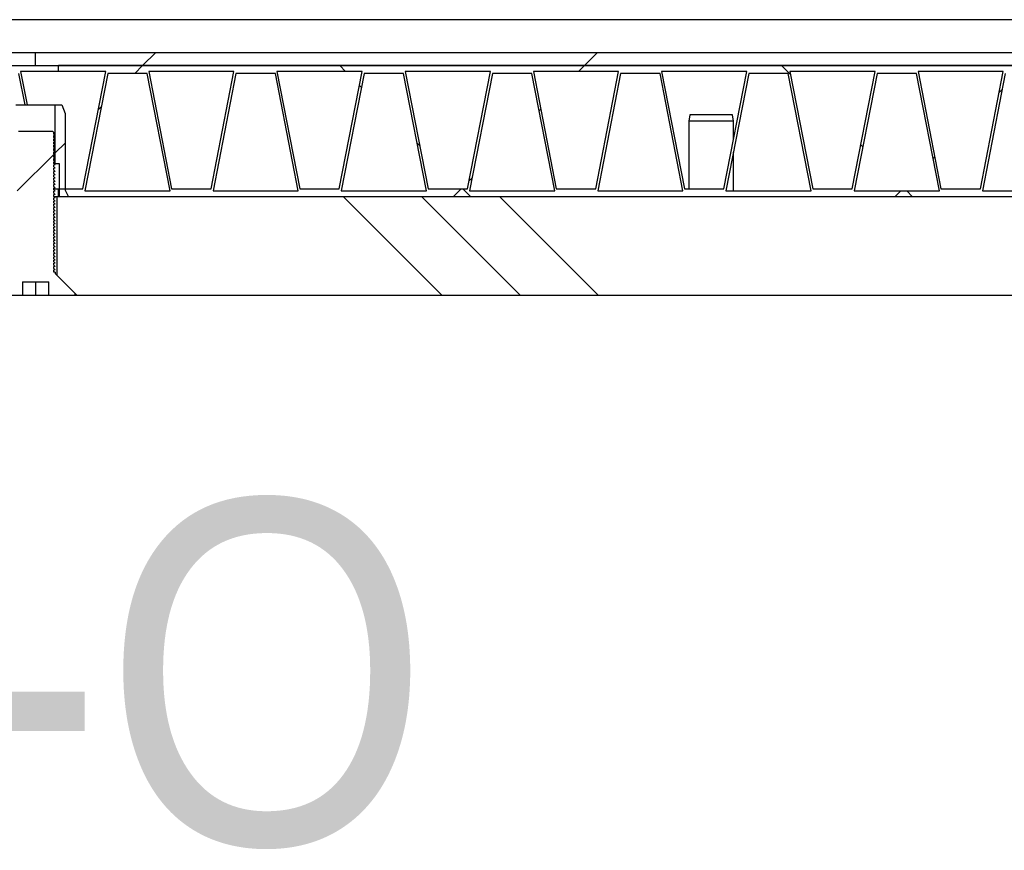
# Model space of a CAD drawing. Header units: millimetres. Extents: x 145 to 6295, y 51 to 4356.
# Tile 10 of 19: x 3671 to 3821, y 943 to 1070. Entities that reach past the tile are written whole.
import ezdxf

# ---------------------------------------------------------------- set-up
doc = ezdxf.new("R2010")
doc.units = ezdxf.units.MM
doc.header["$LTSCALE"] = 15
doc.linetypes.add('SLD-Solido', pattern=[0])
doc.layers.add('CAMPITURE', color=9, linetype='SLD-Solido')
doc.layers.add('NOTE', color=3, linetype='SLD-Solido')
doc.styles.add('SLDTEXTSTYLE0', font='GOTHIC.TTF', dxfattribs={"width": 0.913})

msp = doc.modelspace()

# ---------------------------------------------------------------- hatches: boundary and pattern name
at = {"layer": 'CAMPITURE', "true_color": 0xe1a900}
h = msp.add_hatch(dxfattribs=at)
h.set_pattern_fill('ANSI31', color=42, scale=15, angle=2.8e-322, style=0)
h.paths.add_polyline_path([(3458.54, 1064.64), (3458.54, 1062.64), (3673.04, 1062.64), (3673.04, 1064.64)], flags=0)
h = msp.add_hatch(dxfattribs=at)
h.set_pattern_fill('ANSI31', color=42, scale=15, angle=2.8e-322, style=0)
h.paths.add_polyline_path([(3673.04, 1062.64), (3973.04, 1062.64), (3973.04, 1064.64), (3673.04, 1064.64)], flags=0)
h = msp.add_hatch(dxfattribs=at)
h.set_pattern_fill('ANSI37', color=42, scale=15, angle=2.8e-322, style=0)
h.paths.add_polyline_path([(3676.54, 1042.64), (3969.54, 1042.64), (3969.54, 1043.84), (3967.49, 1043.84), (3963.99, 1061.74), (3969.54, 1061.74), (3969.54, 1062.64), (3676.54, 1062.64), (3676.54, 1061.74), (3683.74, 1061.74), (3680.24, 1043.84), (3676.54, 1043.84)], flags=0)
h.paths.add_polyline_path([(3840.14, 1061.74), (3836.64, 1043.84), (3830.64, 1043.84), (3827.14, 1061.74)], flags=0)
h.paths.add_polyline_path([(3859.69, 1061.74), (3856.19, 1043.84), (3850.19, 1043.84), (3846.69, 1061.74)], flags=0)
h.paths.add_polyline_path([(3801.04, 1061.74), (3797.54, 1043.84), (3791.54, 1043.84), (3788.04, 1061.74)], flags=0)
h.paths.add_polyline_path([(3820.59, 1061.74), (3817.09, 1043.84), (3811.09, 1043.84), (3807.59, 1061.74)], flags=0)
h.paths.add_polyline_path([(3918.34, 1061.74), (3914.84, 1043.84), (3908.84, 1043.84), (3905.34, 1061.74)], flags=0)
h.paths.add_polyline_path([(3937.89, 1061.74), (3934.39, 1043.84), (3928.39, 1043.84), (3924.89, 1061.74)], flags=0)
h.paths.add_polyline_path([(3879.24, 1061.74), (3875.74, 1043.84), (3869.74, 1043.84), (3866.24, 1061.74)], flags=0)
h.paths.add_polyline_path([(3898.79, 1061.74), (3895.29, 1043.84), (3889.29, 1043.84), (3885.79, 1061.74)], flags=0)
h.paths.add_polyline_path([(3713.1, 1043.54), (3700.1, 1043.54), (3703.6, 1061.44), (3709.6, 1061.44)], flags=0)
h.paths.add_polyline_path([(3771.75, 1043.54), (3758.75, 1043.54), (3762.25, 1061.44), (3768.25, 1061.44)], flags=0)
h.paths.add_polyline_path([(3791.3, 1043.54), (3778.3, 1043.54), (3781.8, 1061.44), (3787.8, 1061.44)], flags=0)
h.paths.add_polyline_path([(3732.65, 1043.54), (3719.65, 1043.54), (3723.15, 1061.44), (3729.15, 1061.44)], flags=0)
h.paths.add_polyline_path([(3752.2, 1043.54), (3739.2, 1043.54), (3742.7, 1061.44), (3748.7, 1061.44)], flags=0)
h.paths.add_polyline_path([(3967.25, 1043.54), (3954.25, 1043.54), (3957.75, 1061.44), (3963.75, 1061.44)], flags=0)
h.paths.add_polyline_path([(3957.44, 1061.74), (3953.94, 1043.84), (3947.94, 1043.84), (3944.44, 1061.74)], flags=0)
h.paths.add_polyline_path([(3742.39, 1061.74), (3738.89, 1043.84), (3732.89, 1043.84), (3729.39, 1061.74)], flags=0)
h.paths.add_polyline_path([(3722.84, 1061.74), (3719.34, 1043.84), (3713.34, 1043.84), (3709.84, 1061.74)], flags=0)
h.paths.add_polyline_path([(3781.49, 1061.74), (3777.99, 1043.84), (3771.99, 1043.84), (3768.49, 1061.74)], flags=0)
h.paths.add_polyline_path([(3761.94, 1061.74), (3758.44, 1043.84), (3752.44, 1043.84), (3748.94, 1061.74)], flags=0)
h.paths.add_polyline_path([(3703.29, 1061.74), (3699.79, 1043.84), (3693.79, 1043.84), (3690.29, 1061.74)], flags=0)
h.paths.add_polyline_path([(3693.55, 1043.54), (3680.55, 1043.54), (3684.05, 1061.44), (3690.05, 1061.44)], flags=0)
h.paths.add_polyline_path([(3908.6, 1043.54), (3895.6, 1043.54), (3899.1, 1061.44), (3905.1, 1061.44)], flags=0)
h.paths.add_polyline_path([(3889.05, 1043.54), (3876.05, 1043.54), (3879.55, 1061.44), (3885.55, 1061.44)], flags=0)
h.paths.add_polyline_path([(3947.7, 1043.54), (3934.7, 1043.54), (3938.2, 1061.44), (3944.2, 1061.44)], flags=0)
h.paths.add_polyline_path([(3928.15, 1043.54), (3915.15, 1043.54), (3918.65, 1061.44), (3924.65, 1061.44)], flags=0)
h.paths.add_polyline_path([(3830.4, 1043.54), (3817.4, 1043.54), (3820.9, 1061.44), (3826.9, 1061.44)], flags=0)
h.paths.add_polyline_path([(3810.85, 1043.54), (3797.85, 1043.54), (3801.35, 1061.44), (3807.35, 1061.44)], flags=0)
h.paths.add_polyline_path([(3869.5, 1043.54), (3856.5, 1043.54), (3860, 1061.44), (3866, 1061.44)], flags=0)
h.paths.add_polyline_path([(3849.95, 1043.54), (3836.95, 1043.54), (3840.45, 1061.44), (3846.45, 1061.44)], flags=0)
h = msp.add_hatch(dxfattribs=at)
h.set_pattern_fill('ANSI32', color=42, scale=15, style=0)
h.paths.add_polyline_path([(3676.69, 1042.64), (3678.04, 1042.64), (3677.54, 1043.64), (3677.54, 1055.34), (3677.04, 1056.64), (3676.04, 1056.64), (3676.04, 1047.64), (3676.69, 1047.64)], flags=0)
h = msp.add_hatch(dxfattribs=at)
h.set_pattern_fill('ANSI32', color=42, scale=15, style=0)
edge = h.paths.add_edge_path(flags=0)
edge.add_spline(control_points=[(3670.24, 1052.43), (3670.18, 1052.36), (3670.12, 1052.3), (3670.06, 1052.23)], knot_values=[0, 0, 0, 0, 1, 1, 1, 1], weights=[1, 1, 1, 1], degree=3, periodic=0)
edge.add_spline(control_points=[(3670.06, 1052.23), (3670.12, 1052.23), (3670.18, 1052.23), (3670.24, 1052.23)], knot_values=[0, 0, 0, 0, 1, 1, 1, 1], weights=[1, 1, 1, 1], degree=3, periodic=0)
edge.add_line((3670.24, 1052.23), (3670.24, 1051.93))
edge.add_line((3670.24, 1051.93), (3670.06, 1051.73))
edge.add_line((3670.06, 1051.73), (3670.24, 1051.73))
edge.add_line((3670.24, 1051.73), (3670.24, 1051.43))
edge.add_line((3670.24, 1051.43), (3670.06, 1051.23))
edge.add_line((3670.06, 1051.23), (3670.24, 1051.23))
edge.add_line((3670.24, 1051.23), (3670.24, 1050.93))
edge.add_line((3670.24, 1050.93), (3670.06, 1050.73))
edge.add_line((3670.06, 1050.73), (3670.24, 1050.73))
edge.add_line((3670.24, 1050.73), (3670.24, 1050.43))
edge.add_line((3670.24, 1050.43), (3670.06, 1050.23))
edge.add_line((3670.06, 1050.23), (3670.24, 1050.23))
edge.add_line((3670.24, 1050.23), (3670.24, 1049.93))
edge.add_line((3670.24, 1049.93), (3670.06, 1049.73))
edge.add_line((3670.06, 1049.73), (3670.24, 1049.73))
edge.add_line((3670.24, 1049.73), (3670.24, 1049.43))
edge.add_line((3670.24, 1049.43), (3670.06, 1049.23))
edge.add_line((3670.06, 1049.23), (3670.24, 1049.23))
edge.add_line((3670.24, 1049.23), (3670.24, 1048.93))
edge.add_line((3670.24, 1048.93), (3670.06, 1048.73))
edge.add_line((3670.06, 1048.73), (3670.24, 1048.73))
edge.add_line((3670.24, 1048.73), (3670.24, 1048.43))
edge.add_line((3670.24, 1048.43), (3670.06, 1048.23))
edge.add_line((3670.06, 1048.23), (3670.24, 1048.23))
edge.add_line((3670.24, 1048.23), (3670.24, 1047.93))
edge.add_line((3670.24, 1047.93), (3670.06, 1047.73))
edge.add_line((3670.06, 1047.73), (3670.24, 1047.73))
edge.add_line((3670.24, 1047.73), (3670.24, 1047.43))
edge.add_line((3670.24, 1047.43), (3670.06, 1047.23))
edge.add_line((3670.06, 1047.23), (3670.24, 1047.23))
edge.add_line((3670.24, 1047.23), (3670.24, 1046.93))
edge.add_line((3670.24, 1046.93), (3670.06, 1046.73))
edge.add_line((3670.06, 1046.73), (3670.24, 1046.73))
edge.add_line((3670.24, 1046.73), (3670.24, 1046.43))
edge.add_line((3670.24, 1046.43), (3670.06, 1046.23))
edge.add_line((3670.06, 1046.23), (3670.24, 1046.23))
edge.add_line((3670.24, 1046.23), (3670.24, 1045.93))
edge.add_line((3670.24, 1045.93), (3670.06, 1045.73))
edge.add_line((3670.06, 1045.73), (3670.24, 1045.73))
edge.add_line((3670.24, 1045.73), (3670.24, 1045.43))
edge.add_line((3670.24, 1045.43), (3670.06, 1045.23))
edge.add_line((3670.06, 1045.23), (3670.24, 1045.23))
edge.add_line((3670.24, 1045.23), (3670.24, 1044.93))
edge.add_line((3670.24, 1044.93), (3670.06, 1044.73))
edge.add_line((3670.06, 1044.73), (3670.24, 1044.73))
edge.add_line((3670.24, 1044.73), (3670.24, 1044.43))
edge.add_line((3670.24, 1044.43), (3670.06, 1044.23))
edge.add_line((3670.06, 1044.23), (3670.24, 1044.23))
edge.add_line((3670.24, 1044.23), (3670.24, 1043.93))
edge.add_line((3670.24, 1043.93), (3670.06, 1043.73))
edge.add_line((3670.06, 1043.73), (3670.24, 1043.73))
edge.add_line((3670.24, 1043.73), (3670.24, 1043.43))
edge.add_line((3670.24, 1043.43), (3670.06, 1043.23))
edge.add_line((3670.06, 1043.23), (3670.24, 1043.23))
edge.add_line((3670.24, 1043.23), (3670.24, 1042.93))
edge.add_line((3670.24, 1042.93), (3670.06, 1042.73))
edge.add_line((3670.06, 1042.73), (3670.24, 1042.73))
edge.add_line((3670.24, 1042.73), (3670.24, 1042.43))
edge.add_line((3670.24, 1042.43), (3670.06, 1042.23))
edge.add_line((3670.06, 1042.23), (3670.24, 1042.23))
edge.add_line((3670.24, 1042.23), (3670.24, 1041.93))
edge.add_line((3670.24, 1041.93), (3670.06, 1041.73))
edge.add_line((3670.06, 1041.73), (3670.24, 1041.73))
edge.add_line((3670.24, 1041.73), (3670.24, 1041.43))
edge.add_line((3670.24, 1041.43), (3670.06, 1041.23))
edge.add_line((3670.06, 1041.23), (3670.24, 1041.23))
edge.add_line((3670.24, 1041.23), (3670.24, 1040.93))
edge.add_line((3670.24, 1040.93), (3670.06, 1040.73))
edge.add_line((3670.06, 1040.73), (3670.24, 1040.73))
edge.add_line((3670.24, 1040.73), (3670.24, 1040.43))
edge.add_line((3670.24, 1040.43), (3670.06, 1040.23))
edge.add_line((3670.06, 1040.23), (3670.24, 1040.23))
edge.add_line((3670.24, 1040.23), (3670.24, 1039.93))
edge.add_line((3670.24, 1039.93), (3670.06, 1039.73))
edge.add_line((3670.06, 1039.73), (3670.24, 1039.73))
edge.add_line((3670.24, 1039.73), (3670.24, 1039.43))
edge.add_line((3670.24, 1039.43), (3670.06, 1039.23))
edge.add_line((3670.06, 1039.23), (3670.24, 1039.23))
edge.add_line((3670.24, 1039.23), (3670.24, 1038.93))
edge.add_line((3670.24, 1038.93), (3670.06, 1038.73))
edge.add_line((3670.06, 1038.73), (3670.24, 1038.73))
edge.add_line((3670.24, 1038.73), (3670.24, 1038.43))
edge.add_line((3670.24, 1038.43), (3670.06, 1038.23))
edge.add_line((3670.06, 1038.23), (3670.24, 1038.23))
edge.add_line((3670.24, 1038.23), (3670.24, 1037.93))
edge.add_line((3670.24, 1037.93), (3670.06, 1037.73))
edge.add_line((3670.06, 1037.73), (3670.24, 1037.73))
edge.add_line((3670.24, 1037.73), (3670.24, 1037.43))
edge.add_line((3670.24, 1037.43), (3670.06, 1037.23))
edge.add_line((3670.06, 1037.23), (3670.24, 1037.23))
edge.add_line((3670.24, 1037.23), (3670.24, 1036.93))
edge.add_line((3670.24, 1036.93), (3670.06, 1036.73))
edge.add_line((3670.06, 1036.73), (3670.24, 1036.73))
edge.add_line((3670.24, 1036.73), (3670.24, 1036.43))
edge.add_line((3670.24, 1036.43), (3670.06, 1036.23))
edge.add_line((3670.06, 1036.23), (3670.24, 1036.23))
edge.add_line((3670.24, 1036.23), (3670.24, 1035.93))
edge.add_line((3670.24, 1035.93), (3670.06, 1035.73))
edge.add_line((3670.06, 1035.73), (3670.24, 1035.73))
edge.add_line((3670.24, 1035.73), (3670.24, 1035.43))
edge.add_line((3670.24, 1035.43), (3670.06, 1035.23))
edge.add_line((3670.06, 1035.23), (3670.24, 1035.23))
edge.add_line((3670.24, 1035.23), (3670.24, 1034.93))
edge.add_line((3670.24, 1034.93), (3670.06, 1034.73))
edge.add_line((3670.06, 1034.73), (3670.24, 1034.73))
edge.add_line((3670.24, 1034.73), (3670.24, 1034.43))
edge.add_line((3670.24, 1034.43), (3670.06, 1034.23))
edge.add_line((3670.06, 1034.23), (3670.24, 1034.23))
edge.add_line((3670.24, 1034.23), (3670.24, 1033.93))
edge.add_line((3670.24, 1033.93), (3670.06, 1033.73))
edge.add_line((3670.06, 1033.73), (3670.24, 1033.73))
edge.add_line((3670.24, 1033.73), (3670.24, 1033.43))
edge.add_line((3670.24, 1033.43), (3670.06, 1033.23))
edge.add_line((3670.06, 1033.23), (3670.24, 1033.23))
edge.add_line((3670.24, 1033.23), (3670.24, 1032.93))
edge.add_line((3670.24, 1032.93), (3670.06, 1032.73))
edge.add_line((3670.06, 1032.73), (3670.24, 1032.73))
edge.add_line((3670.24, 1032.73), (3670.24, 1032.43))
edge.add_line((3670.24, 1032.43), (3670.06, 1032.23))
edge.add_line((3670.06, 1032.23), (3670.24, 1032.23))
edge.add_line((3670.24, 1032.23), (3670.24, 1031.93))
edge.add_line((3670.24, 1031.93), (3670.06, 1031.73))
edge.add_line((3670.06, 1031.73), (3670.24, 1031.73))
edge.add_line((3670.24, 1031.73), (3670.24, 1031.14))
edge.add_line((3670.24, 1031.14), (3670.04, 1031.14))
edge.add_line((3670.04, 1031.14), (3670.04, 1030.94))
edge.add_line((3670.04, 1030.94), (3667.04, 1027.94))
edge.add_line((3667.04, 1027.94), (3667.04, 1027.64))
edge.add_line((3667.04, 1027.64), (3671.04, 1027.64))
edge.add_line((3671.04, 1027.64), (3671.04, 1029.64))
edge.add_line((3671.04, 1029.64), (3675.04, 1029.64))
edge.add_line((3675.04, 1029.64), (3675.04, 1027.64))
edge.add_line((3675.04, 1027.64), (3679.04, 1027.64))
edge.add_line((3679.04, 1027.64), (3679.04, 1027.94))
edge.add_line((3679.04, 1027.94), (3676.04, 1030.94))
edge.add_line((3676.04, 1030.94), (3676.04, 1031.14))
edge.add_line((3676.04, 1031.14), (3675.84, 1031.14))
edge.add_line((3675.84, 1031.14), (3675.84, 1031.48))
edge.add_line((3675.84, 1031.48), (3676.03, 1031.48))
edge.add_line((3676.03, 1031.48), (3675.84, 1031.68))
edge.add_line((3675.84, 1031.68), (3675.84, 1031.98))
edge.add_line((3675.84, 1031.98), (3676.03, 1031.98))
edge.add_line((3676.03, 1031.98), (3675.84, 1032.18))
edge.add_line((3675.84, 1032.18), (3675.84, 1032.48))
edge.add_line((3675.84, 1032.48), (3676.03, 1032.48))
edge.add_line((3676.03, 1032.48), (3675.84, 1032.68))
edge.add_line((3675.84, 1032.68), (3675.84, 1032.98))
edge.add_line((3675.84, 1032.98), (3676.03, 1032.98))
edge.add_line((3676.03, 1032.98), (3675.84, 1033.18))
edge.add_line((3675.84, 1033.18), (3675.84, 1033.48))
edge.add_line((3675.84, 1033.48), (3676.03, 1033.48))
edge.add_line((3676.03, 1033.48), (3675.84, 1033.68))
edge.add_line((3675.84, 1033.68), (3675.84, 1033.98))
edge.add_line((3675.84, 1033.98), (3676.03, 1033.98))
edge.add_line((3676.03, 1033.98), (3675.84, 1034.18))
edge.add_line((3675.84, 1034.18), (3675.84, 1034.48))
edge.add_line((3675.84, 1034.48), (3676.03, 1034.48))
edge.add_line((3676.03, 1034.48), (3675.84, 1034.68))
edge.add_line((3675.84, 1034.68), (3675.84, 1034.98))
edge.add_line((3675.84, 1034.98), (3676.03, 1034.98))
edge.add_line((3676.03, 1034.98), (3675.84, 1035.18))
edge.add_line((3675.84, 1035.18), (3675.84, 1035.48))
edge.add_line((3675.84, 1035.48), (3676.03, 1035.48))
edge.add_line((3676.03, 1035.48), (3675.84, 1035.68))
edge.add_line((3675.84, 1035.68), (3675.84, 1035.98))
edge.add_line((3675.84, 1035.98), (3676.03, 1035.98))
edge.add_line((3676.03, 1035.98), (3675.84, 1036.18))
edge.add_line((3675.84, 1036.18), (3675.84, 1036.48))
edge.add_line((3675.84, 1036.48), (3676.03, 1036.48))
edge.add_line((3676.03, 1036.48), (3675.84, 1036.68))
edge.add_line((3675.84, 1036.68), (3675.84, 1036.98))
edge.add_line((3675.84, 1036.98), (3676.03, 1036.98))
edge.add_line((3676.03, 1036.98), (3675.84, 1037.18))
edge.add_line((3675.84, 1037.18), (3675.84, 1037.48))
edge.add_line((3675.84, 1037.48), (3676.03, 1037.48))
edge.add_line((3676.03, 1037.48), (3675.84, 1037.68))
edge.add_line((3675.84, 1037.68), (3675.84, 1037.98))
edge.add_line((3675.84, 1037.98), (3676.03, 1037.98))
edge.add_line((3676.03, 1037.98), (3675.84, 1038.18))
edge.add_line((3675.84, 1038.18), (3675.84, 1038.48))
edge.add_line((3675.84, 1038.48), (3676.03, 1038.48))
edge.add_line((3676.03, 1038.48), (3675.84, 1038.68))
edge.add_line((3675.84, 1038.68), (3675.84, 1038.98))
edge.add_line((3675.84, 1038.98), (3676.03, 1038.98))
edge.add_line((3676.03, 1038.98), (3675.84, 1039.18))
edge.add_line((3675.84, 1039.18), (3675.84, 1039.48))
edge.add_line((3675.84, 1039.48), (3676.03, 1039.48))
edge.add_line((3676.03, 1039.48), (3675.84, 1039.68))
edge.add_line((3675.84, 1039.68), (3675.84, 1039.98))
edge.add_line((3675.84, 1039.98), (3676.03, 1039.98))
edge.add_line((3676.03, 1039.98), (3675.84, 1040.18))
edge.add_line((3675.84, 1040.18), (3675.84, 1040.48))
edge.add_line((3675.84, 1040.48), (3676.03, 1040.48))
edge.add_line((3676.03, 1040.48), (3675.84, 1040.68))
edge.add_line((3675.84, 1040.68), (3675.84, 1040.98))
edge.add_line((3675.84, 1040.98), (3676.03, 1040.98))
edge.add_line((3676.03, 1040.98), (3675.84, 1041.18))
edge.add_line((3675.84, 1041.18), (3675.84, 1041.48))
edge.add_line((3675.84, 1041.48), (3676.03, 1041.48))
edge.add_line((3676.03, 1041.48), (3675.84, 1041.68))
edge.add_line((3675.84, 1041.68), (3675.84, 1041.98))
edge.add_line((3675.84, 1041.98), (3676.03, 1041.98))
edge.add_line((3676.03, 1041.98), (3675.84, 1042.18))
edge.add_line((3675.84, 1042.18), (3675.84, 1042.48))
edge.add_line((3675.84, 1042.48), (3676.03, 1042.48))
edge.add_line((3676.03, 1042.48), (3675.84, 1042.68))
edge.add_line((3675.84, 1042.68), (3675.84, 1042.98))
edge.add_line((3675.84, 1042.98), (3676.03, 1042.98))
edge.add_line((3676.03, 1042.98), (3675.84, 1043.18))
edge.add_line((3675.84, 1043.18), (3675.84, 1043.48))
edge.add_line((3675.84, 1043.48), (3676.03, 1043.48))
edge.add_line((3676.03, 1043.48), (3675.84, 1043.68))
edge.add_line((3675.84, 1043.68), (3675.84, 1043.98))
edge.add_line((3675.84, 1043.98), (3676.03, 1043.98))
edge.add_line((3676.03, 1043.98), (3675.84, 1044.18))
edge.add_line((3675.84, 1044.18), (3675.84, 1044.48))
edge.add_line((3675.84, 1044.48), (3676.03, 1044.48))
edge.add_line((3676.03, 1044.48), (3675.84, 1044.68))
edge.add_line((3675.84, 1044.68), (3675.84, 1044.98))
edge.add_line((3675.84, 1044.98), (3676.03, 1044.98))
edge.add_line((3676.03, 1044.98), (3675.84, 1045.18))
edge.add_line((3675.84, 1045.18), (3675.84, 1045.48))
edge.add_line((3675.84, 1045.48), (3676.03, 1045.48))
edge.add_line((3676.03, 1045.48), (3675.84, 1045.68))
edge.add_line((3675.84, 1045.68), (3675.84, 1045.98))
edge.add_line((3675.84, 1045.98), (3676.03, 1045.98))
edge.add_line((3676.03, 1045.98), (3675.84, 1046.18))
edge.add_line((3675.84, 1046.18), (3675.84, 1046.48))
edge.add_line((3675.84, 1046.48), (3676.03, 1046.48))
edge.add_line((3676.03, 1046.48), (3675.84, 1046.68))
edge.add_line((3675.84, 1046.68), (3675.84, 1046.98))
edge.add_line((3675.84, 1046.98), (3676.03, 1046.98))
edge.add_line((3676.03, 1046.98), (3675.84, 1047.18))
edge.add_line((3675.84, 1047.18), (3675.84, 1047.48))
edge.add_line((3675.84, 1047.48), (3676.03, 1047.48))
edge.add_line((3676.03, 1047.48), (3675.84, 1047.68))
edge.add_line((3675.84, 1047.68), (3675.84, 1047.98))
edge.add_line((3675.84, 1047.98), (3676.03, 1047.98))
edge.add_line((3676.03, 1047.98), (3675.84, 1048.18))
edge.add_line((3675.84, 1048.18), (3675.84, 1048.48))
edge.add_line((3675.84, 1048.48), (3676.03, 1048.48))
edge.add_line((3676.03, 1048.48), (3675.84, 1048.68))
edge.add_line((3675.84, 1048.68), (3675.84, 1048.98))
edge.add_line((3675.84, 1048.98), (3676.03, 1048.98))
edge.add_line((3676.03, 1048.98), (3675.84, 1049.18))
edge.add_line((3675.84, 1049.18), (3675.84, 1049.48))
edge.add_line((3675.84, 1049.48), (3676.03, 1049.48))
edge.add_line((3676.03, 1049.48), (3675.84, 1049.68))
edge.add_line((3675.84, 1049.68), (3675.84, 1049.98))
edge.add_line((3675.84, 1049.98), (3676.03, 1049.98))
edge.add_line((3676.03, 1049.98), (3675.84, 1050.18))
edge.add_line((3675.84, 1050.18), (3675.84, 1050.48))
edge.add_line((3675.84, 1050.48), (3676.03, 1050.48))
edge.add_line((3676.03, 1050.48), (3675.84, 1050.68))
edge.add_line((3675.84, 1050.68), (3675.84, 1050.98))
edge.add_line((3675.84, 1050.98), (3676.03, 1050.98))
edge.add_line((3676.03, 1050.98), (3675.84, 1051.18))
edge.add_line((3675.84, 1051.18), (3675.84, 1051.48))
edge.add_line((3675.84, 1051.48), (3676.03, 1051.48))
edge.add_line((3676.03, 1051.48), (3675.84, 1051.68))
edge.add_line((3675.84, 1051.68), (3675.84, 1051.98))
edge.add_line((3675.84, 1051.98), (3676.03, 1051.98))
edge.add_line((3676.03, 1051.98), (3675.84, 1052.18))
edge.add_line((3675.84, 1052.18), (3675.84, 1052.44))
edge.add_line((3675.84, 1052.44), (3675.64, 1052.64))
edge.add_line((3675.64, 1052.64), (3670.44, 1052.64))
edge.add_line((3670.44, 1052.64), (3670.24, 1052.44))
edge.add_line((3670.24, 1052.44), (3670.24, 1052.43))
h = msp.add_hatch(dxfattribs=at)
h.set_pattern_fill('CORK', color=42, scale=15, style=0)
h.set_pattern_definition([(3e-322, (0, 0), (-2e-322, 47.625), []), (135, (23.81, -23.81), (-95.25, -95.25), [67.352, -67.352]), (135, (35.72, -23.81), (-95.25, -95.25), [67.352, -67.352]), (135, (47.62, -23.81), (-95.25, -95.25), [67.352, -67.352])])
h.paths.add_polyline_path([(3676.34, 1042.64), (3676.34, 1030.64), (3679.34, 1027.64), (3966.74, 1027.64), (3969.74, 1030.64), (3969.74, 1042.64)], flags=0)

# ---------------------------------------------------------------- linework, layer by layer
for p, q in [((4273.04, 1069.64), (2773.04, 1069.64)), ((3458.54, 1064.64), (3673.04, 1064.64)), ((3673.04, 1062.64), (3673.04, 1064.64)), ((3673.04, 1064.64), (3973.04, 1064.64)), ((3458.54, 1062.64), (3673.04, 1062.64)), ((3671.43, 1056.64), (3670.5, 1061.44)), ((3676.54, 1061.74), (3670.74, 1061.74)), ((3670.74, 1061.74), (3671.74, 1056.64)), ((3673.04, 1062.64), (3973.04, 1062.64)), ((3676.54, 1061.74), (3676.54, 1062.64)), ((3969.54, 1062.64), (3676.54, 1062.64)), ((3683.74, 1061.74), (3676.54, 1061.74)), ((3680.24, 1043.84), (3683.74, 1061.74)), ((3684.05, 1061.44), (3680.55, 1043.54)), ((3690.05, 1061.44), (3684.05, 1061.44)), ((3693.55, 1043.54), (3690.05, 1061.44)), ((3703.29, 1061.74), (3690.29, 1061.74)), ((3690.29, 1061.74), (3693.79, 1043.84)), ((3699.79, 1043.84), (3703.29, 1061.74)), ((3703.6, 1061.44), (3700.1, 1043.54)), ((3709.6, 1061.44), (3703.6, 1061.44)), ((3713.1, 1043.54), (3709.6, 1061.44)), ((3722.84, 1061.74), (3709.84, 1061.74)), ((3709.84, 1061.74), (3713.34, 1043.84)), ((3719.34, 1043.84), (3722.84, 1061.74)), ((3723.15, 1061.44), (3719.65, 1043.54)), ((3729.15, 1061.44), (3723.15, 1061.44)), ((3732.65, 1043.54), (3729.15, 1061.44)), ((3742.39, 1061.74), (3729.39, 1061.74)), ((3729.39, 1061.74), (3732.89, 1043.84)), ((3738.89, 1043.84), (3742.39, 1061.74)), ((3742.7, 1061.44), (3739.2, 1043.54)), ((3748.7, 1061.44), (3742.7, 1061.44)), ((3752.2, 1043.54), (3748.7, 1061.44)), ((3761.94, 1061.74), (3748.94, 1061.74)), ((3748.94, 1061.74), (3752.44, 1043.84)), ((3758.44, 1043.84), (3761.94, 1061.74)), ((3762.25, 1061.44), (3758.75, 1043.54)), ((3768.25, 1061.44), (3762.25, 1061.44)), ((3771.75, 1043.54), (3768.25, 1061.44)), ((3781.49, 1061.74), (3768.49, 1061.74)), ((3768.49, 1061.74), (3771.99, 1043.84)), ((3777.99, 1043.84), (3781.49, 1061.74)), ((3781.8, 1061.44), (3778.3, 1043.54)), ((3787.8, 1061.44), (3781.8, 1061.44)), ((3791.3, 1043.54), (3787.8, 1061.44)), ((3801.04, 1061.74), (3788.04, 1061.74)), ((3788.04, 1061.74), (3791.54, 1043.84)), ((3797.54, 1043.84), (3801.04, 1061.74)), ((3801.35, 1061.44), (3797.85, 1043.54)), ((3807.35, 1061.44), (3801.35, 1061.44)), ((3810.85, 1043.54), (3807.35, 1061.44)), ((3820.59, 1061.74), (3807.59, 1061.74)), ((3807.59, 1061.74), (3811.09, 1043.84)), ((3817.09, 1043.84), (3820.59, 1061.74)), ((3820.9, 1061.44), (3817.4, 1043.54)), ((3670.04, 1056.64), (3676.04, 1056.64)), ((3676.04, 1047.64), (3676.04, 1056.64)), ((3676.04, 1056.64), (3677.04, 1056.64)), ((3677.04, 1056.64), (3677.54, 1055.34)), ((3677.54, 1055.34), (3677.54, 1043.64)), ((3772.79, 1055.14), (3772.64, 1054.14)), ((3772.64, 1054.14), (3772.64, 1043.84)), ((3779.44, 1054.14), (3772.64, 1054.14)), ((3779.29, 1055.14), (3772.79, 1055.14)), ((3779.44, 1054.14), (3779.29, 1055.14)), ((3779.44, 1051.26), (3779.44, 1054.14)), ((3670.44, 1052.64), (3675.64, 1052.64)), ((3675.84, 1052.44), (3675.64, 1052.64)), ((3675.84, 1052.18), (3675.84, 1052.44)), ((3675.84, 1052.18), (3676.03, 1051.98)), ((3676.03, 1051.98), (3675.84, 1051.98)), ((3675.84, 1051.68), (3675.84, 1051.98)), ((3675.84, 1051.68), (3676.03, 1051.48)), ((3676.03, 1051.48), (3675.84, 1051.48)), ((3675.84, 1051.18), (3675.84, 1051.48)), ((3675.84, 1051.18), (3676.03, 1050.98)), ((3676.03, 1050.98), (3675.84, 1050.98)), ((3675.84, 1050.68), (3675.84, 1050.98)), ((3675.84, 1050.68), (3676.03, 1050.48)), ((3676.03, 1050.48), (3675.84, 1050.48)), ((3675.84, 1050.18), (3675.84, 1050.48)), ((3675.84, 1050.18), (3676.03, 1049.98)), ((3676.03, 1049.98), (3675.84, 1049.98)), ((3675.84, 1049.68), (3675.84, 1049.98)), ((3675.84, 1049.68), (3676.03, 1049.48)), ((3676.03, 1049.48), (3675.84, 1049.48)), ((3675.84, 1049.18), (3675.84, 1049.48)), ((3779.44, 1043.54), (3779.44, 1049.41)), ((3675.84, 1049.18), (3676.03, 1048.98)), ((3676.03, 1048.98), (3675.84, 1048.98)), ((3675.84, 1048.68), (3675.84, 1048.98)), ((3675.84, 1048.68), (3676.03, 1048.48)), ((3676.03, 1048.48), (3675.84, 1048.48)), ((3675.84, 1048.18), (3675.84, 1048.48)), ((3675.84, 1048.18), (3676.03, 1047.98)), ((3676.03, 1047.98), (3675.84, 1047.98)), ((3675.84, 1047.68), (3675.84, 1047.98)), ((3675.84, 1047.68), (3676.03, 1047.48)), ((3676.03, 1047.48), (3675.84, 1047.48)), ((3675.84, 1047.18), (3675.84, 1047.48)), ((3675.84, 1047.18), (3676.03, 1046.98)), ((3676.03, 1046.98), (3675.84, 1046.98)), ((3675.84, 1046.68), (3675.84, 1046.98)), ((3675.84, 1046.68), (3676.03, 1046.48)), ((3676.03, 1046.48), (3675.84, 1046.48)), ((3675.84, 1046.18), (3675.84, 1046.48)), ((3675.85, 1047.64), (3676.04, 1047.64)), ((3676.69, 1047.64), (3676.04, 1047.64)), ((3676.69, 1042.64), (3676.69, 1047.64)), ((3675.84, 1046.18), (3676.03, 1045.98)), ((3676.03, 1045.98), (3675.84, 1045.98)), ((3675.84, 1045.68), (3675.84, 1045.98)), ((3675.84, 1045.68), (3676.03, 1045.48)), ((3676.03, 1045.48), (3675.84, 1045.48)), ((3675.84, 1045.18), (3675.84, 1045.48)), ((3675.84, 1045.18), (3676.03, 1044.98)), ((3676.03, 1044.98), (3675.84, 1044.98)), ((3675.84, 1044.68), (3675.84, 1044.98)), ((3675.84, 1044.68), (3676.03, 1044.48)), ((3676.03, 1044.48), (3675.84, 1044.48)), ((3675.84, 1044.18), (3675.84, 1044.48)), ((3675.84, 1044.18), (3676.03, 1043.98)), ((3676.03, 1043.98), (3675.84, 1043.98)), ((3675.84, 1043.68), (3675.84, 1043.98)), ((3675.84, 1043.84), (3676.54, 1043.84)), ((3675.84, 1043.68), (3676.03, 1043.48)), ((3676.03, 1043.48), (3675.84, 1043.48)), ((3675.84, 1043.18), (3675.84, 1043.48)), ((3676.54, 1042.64), (3676.54, 1043.84)), ((3676.54, 1043.84), (3680.24, 1043.84)), ((3677.54, 1043.64), (3678.04, 1042.64)), ((3680.55, 1043.54), (3693.55, 1043.54)), ((3693.79, 1043.84), (3699.79, 1043.84)), ((3700.1, 1043.54), (3713.1, 1043.54)), ((3713.34, 1043.84), (3719.34, 1043.84)), ((3719.65, 1043.54), (3732.65, 1043.54)), ((3732.89, 1043.84), (3738.89, 1043.84)), ((3739.2, 1043.54), (3752.2, 1043.54)), ((3752.44, 1043.84), (3758.44, 1043.84)), ((3758.75, 1043.54), (3771.75, 1043.54)), ((3771.99, 1043.84), (3777.99, 1043.84)), ((3778.3, 1043.54), (3791.3, 1043.54)), ((3791.54, 1043.84), (3797.54, 1043.84)), ((3797.85, 1043.54), (3810.85, 1043.54)), ((3811.09, 1043.84), (3817.09, 1043.84)), ((3817.4, 1043.54), (3830.4, 1043.54)), ((3675.84, 1043.18), (3676.03, 1042.98)), ((3676.03, 1042.98), (3675.84, 1042.98)), ((3675.84, 1042.68), (3675.84, 1042.98)), ((3675.84, 1042.68), (3676.03, 1042.48)), ((3676.03, 1042.48), (3675.84, 1042.48)), ((3675.84, 1042.18), (3675.84, 1042.48)), ((3675.84, 1042.18), (3676.03, 1041.98)), ((3676.03, 1041.98), (3675.84, 1041.98)), ((3675.84, 1041.68), (3675.84, 1041.98)), ((3676.34, 1042.64), (3675.88, 1042.64)), ((3969.74, 1042.64), (3676.34, 1042.64)), ((3676.34, 1030.64), (3676.34, 1042.64)), ((3969.54, 1042.64), (3676.54, 1042.64)), ((3678.04, 1042.64), (3676.69, 1042.64)), ((3675.84, 1041.68), (3676.03, 1041.48)), ((3676.03, 1041.48), (3675.84, 1041.48)), ((3675.84, 1041.18), (3675.84, 1041.48)), ((3675.84, 1041.18), (3676.03, 1040.98)), ((3676.03, 1040.98), (3675.84, 1040.98)), ((3675.84, 1040.68), (3675.84, 1040.98)), ((3675.84, 1040.68), (3676.03, 1040.48)), ((3676.03, 1040.48), (3675.84, 1040.48)), ((3675.84, 1040.18), (3675.84, 1040.48)), ((3675.84, 1040.18), (3676.03, 1039.98)), ((3676.03, 1039.98), (3675.84, 1039.98)), ((3675.84, 1039.68), (3675.84, 1039.98)), ((3675.84, 1039.68), (3676.03, 1039.48)), ((3676.03, 1039.48), (3675.84, 1039.48)), ((3675.84, 1039.18), (3675.84, 1039.48)), ((3675.84, 1039.18), (3676.03, 1038.98)), ((3676.03, 1038.98), (3675.84, 1038.98)), ((3675.84, 1038.68), (3675.84, 1038.98)), ((3675.84, 1038.68), (3676.03, 1038.48)), ((3676.03, 1038.48), (3675.84, 1038.48)), ((3675.84, 1038.18), (3675.84, 1038.48)), ((3675.84, 1038.18), (3676.03, 1037.98)), ((3676.03, 1037.98), (3675.84, 1037.98)), ((3675.84, 1037.68), (3675.84, 1037.98)), ((3675.84, 1037.68), (3676.03, 1037.48)), ((3676.03, 1037.48), (3675.84, 1037.48)), ((3675.84, 1037.18), (3675.84, 1037.48)), ((3675.84, 1037.18), (3676.03, 1036.98)), ((3676.03, 1036.98), (3675.84, 1036.98)), ((3675.84, 1036.68), (3675.84, 1036.98)), ((3675.84, 1036.68), (3676.03, 1036.48)), ((3676.03, 1036.48), (3675.84, 1036.48)), ((3675.84, 1036.18), (3675.84, 1036.48)), ((3675.84, 1036.18), (3676.03, 1035.98)), ((3676.03, 1035.98), (3675.84, 1035.98)), ((3675.84, 1035.68), (3675.84, 1035.98)), ((3675.84, 1035.68), (3676.03, 1035.48)), ((3676.03, 1035.48), (3675.84, 1035.48)), ((3675.84, 1035.18), (3675.84, 1035.48)), ((3675.84, 1035.18), (3676.03, 1034.98)), ((3676.03, 1034.98), (3675.84, 1034.98)), ((3675.84, 1034.68), (3675.84, 1034.98)), ((3675.84, 1034.68), (3676.03, 1034.48)), ((3676.03, 1034.48), (3675.84, 1034.48)), ((3675.84, 1034.18), (3675.84, 1034.48)), ((3675.84, 1034.18), (3676.03, 1033.98)), ((3676.03, 1033.98), (3675.84, 1033.98)), ((3675.84, 1033.68), (3675.84, 1033.98)), ((3675.84, 1033.68), (3676.03, 1033.48)), ((3676.03, 1033.48), (3675.84, 1033.48)), ((3675.84, 1033.18), (3675.84, 1033.48)), ((3675.84, 1033.18), (3676.03, 1032.98)), ((3676.03, 1032.98), (3675.84, 1032.98)), ((3675.84, 1032.68), (3675.84, 1032.98)), ((3675.84, 1032.68), (3676.03, 1032.48)), ((3676.03, 1032.48), (3675.84, 1032.48)), ((3675.84, 1032.18), (3675.84, 1032.48)), ((3675.84, 1032.18), (3676.03, 1031.98)), ((3676.03, 1031.98), (3675.84, 1031.98)), ((3675.84, 1031.68), (3675.84, 1031.98)), ((3675.84, 1031.68), (3676.03, 1031.48)), ((3676.03, 1031.48), (3675.84, 1031.48)), ((3675.84, 1031.14), (3675.84, 1031.48)), ((3676.04, 1031.14), (3675.84, 1031.14)), ((3676.04, 1031.14), (3676.04, 1030.94)), ((3679.04, 1027.94), (3676.04, 1030.94)), ((3679.34, 1027.64), (3676.34, 1030.64)), ((3671.04, 1029.64), (3675.04, 1029.64)), ((3671.04, 1029.64), (3671.04, 1027.64)), ((3673.04, 1029.64), (3673.04, 1027.64)), ((3675.04, 1027.64), (3675.04, 1029.64)), ((3667.04, 1027.64), (3671.04, 1027.64)), ((3671.04, 1027.64), (3673.04, 1027.64)), ((3673.04, 1027.64), (3675.04, 1027.64)), ((3675.04, 1027.64), (3679.04, 1027.64)), ((3679.04, 1027.94), (3679.04, 1027.64)), ((3679.04, 1027.64), (3679.34, 1027.64)), ((3679.34, 1027.64), (3966.74, 1027.64))]:
    msp.add_line(p, q)

# ---------------------------------------------------------------- texts
at = {"layer": 'NOTE', "insert": (3523.12, 996.36), "char_height": 52.5, "attachment_point": 2, "style": 'SLDTEXTSTYLE0'}
msp.add_mtext('SEZIONE O-O', dxfattribs=at)

doc.saveas('drawing.dxf')
